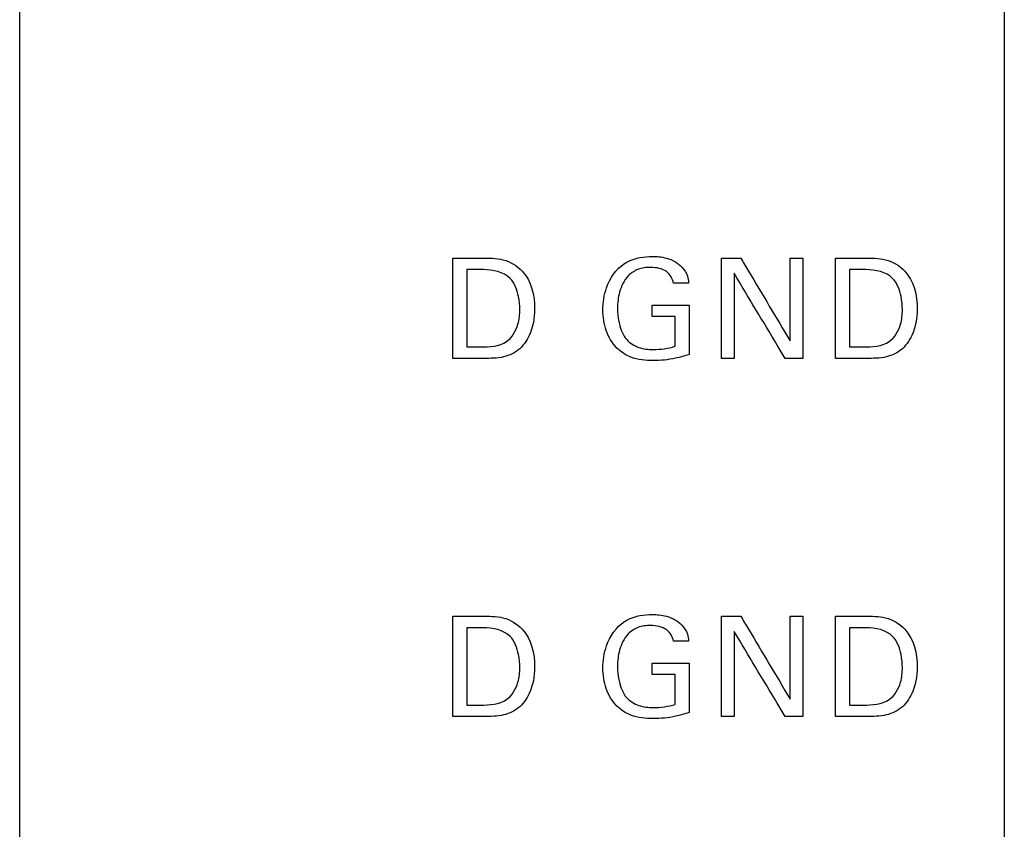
# Model space of a CAD drawing. Header units: inches. Extents: x 0 to 34, y 0 to 22.
# Tile 48 of 119: x 16.778 to 17.319, y 11.013 to 11.459. Entities that reach past the tile are written whole.
import ezdxf

# ---------------------------------------------------------------- set-up
doc = ezdxf.new("R2010")
doc.units = ezdxf.units.IN
doc.header["$LTSCALE"] = 1.87
doc.header["$MEASUREMENT"] = 0
doc.layers.get('0').update_dxf_attribs({"linetype": 'CONTINUOUS'})
doc.layers.add('DATUMCURVES', color=7, linetype='CONTINUOUS')

msp = doc.modelspace()

# ---------------------------------------------------------------- linework, layer by layer
at = {"color": 7, "linetype": 'CONTINUOUS'}
msp.add_line((17.3195, 16.14286), (17.3195, 10.09892), dxfattribs=at)
at = {"layer": 'DATUMCURVES', "color": 40, "linetype": 'CONTINUOUS'}
for points, knots in [([(16.77767, 9.67665, 0.8645), (16.77767, 10.10206, 0.8645), (16.77767, 12.82468, 0.8645), (16.77767, 15.5473, 0.8645), (16.77767, 17.84451, 0.8645)], [0, 0, 0, 0, 0.15625, 1, 1, 1, 1]), ([(17.01606, 11.3274, 0.8645), (17.01689, 11.3274, 0.8645), (17.02221, 11.3274, 0.8645), (17.02753, 11.3274, 0.8645), (17.03202, 11.3274, 0.8645)], [0, 0, 0, 0, 0.15625, 1, 1, 1, 1]), ([(17.01606, 11.27225, 0.8645), (17.01606, 11.27512, 0.8645), (17.01606, 11.2935, 0.8645), (17.01606, 11.31189, 0.8645), (17.01606, 11.3274, 0.8645)], [0, 0, 0, 0, 0.15625, 1, 1, 1, 1]), ([(17.03202, 11.3274, 0.8645), (17.0359, 11.3274, 0.8645), (17.04404, 11.32755, 0.8645), (17.05821, 11.31929, 0.8645), (17.06232, 11.30153, 0.8645), (17.05955, 11.28599, 0.8645), (17.05257, 11.276, 0.8645), (17.04238, 11.272, 0.8645), (17.03529, 11.27225, 0.8645), (17.03156, 11.27225, 0.8645)], [0, 0, 0, 0, 0.126377, 0.260576, 0.498771, 0.659794, 0.770307, 0.878599, 1, 1, 1, 1]), ([(17.09863, 11.2989, 0.8645), (17.09863, 11.30302, 0.8645), (17.10002, 11.31266, 0.8645), (17.1077, 11.32421, 0.8645), (17.11826, 11.32793, 0.8645), (17.12481, 11.32839, 0.8645), (17.12967, 11.32821, 0.8645), (17.13548, 11.32719, 0.8645), (17.14157, 11.32387, 0.8645), (17.14527, 11.31822, 0.8645), (17.14567, 11.31496, 0.8645), (17.14577, 11.31364, 0.8645)], [0, 0, 0, 0, 0.170845, 0.400083, 0.528667, 0.621339, 0.671721, 0.730142, 0.865816, 0.945192, 1, 1, 1, 1]), ([(17.16387, 11.27225, 0.8645), (17.16387, 11.27512, 0.8645), (17.16387, 11.2935, 0.8645), (17.16387, 11.31189, 0.8645), (17.16387, 11.3274, 0.8645)], [0, 0, 0, 0, 0.15625, 1, 1, 1, 1]), ([(17.17448, 11.3274, 0.8645), (17.17589, 11.32502, 0.8645), (17.18493, 11.30982, 0.8645), (17.19398, 11.29462, 0.8645), (17.20161, 11.2818, 0.8645)], [0, 0, 0, 0, 0.15625, 1, 1, 1, 1]), ([(17.20161, 11.2818, 0.8645), (17.20161, 11.28417, 0.8645), (17.20161, 11.29937, 0.8645), (17.20161, 11.31457, 0.8645), (17.20161, 11.3274, 0.8645)], [0, 0, 0, 0, 0.15625, 1, 1, 1, 1]), ([(17.20863, 11.3274, 0.8645), (17.20863, 11.32452, 0.8645), (17.20863, 11.30614, 0.8645), (17.20863, 11.28776, 0.8645), (17.20863, 11.27225, 0.8645)], [0, 0, 0, 0, 0.15625, 1, 1, 1, 1]), ([(17.22658, 11.3274, 0.8645), (17.22741, 11.3274, 0.8645), (17.23273, 11.3274, 0.8645), (17.23805, 11.3274, 0.8645), (17.24254, 11.3274, 0.8645)], [0, 0, 0, 0, 0.15625, 1, 1, 1, 1]), ([(17.22658, 11.27225, 0.8645), (17.22658, 11.27512, 0.8645), (17.22658, 11.2935, 0.8645), (17.22658, 11.31189, 0.8645), (17.22658, 11.3274, 0.8645)], [0, 0, 0, 0, 0.15625, 1, 1, 1, 1]), ([(17.24254, 11.3274, 0.8645), (17.24642, 11.3274, 0.8645), (17.25456, 11.32756, 0.8645), (17.26873, 11.31929, 0.8645), (17.27285, 11.30154, 0.8645), (17.27008, 11.28599, 0.8645), (17.2631, 11.276, 0.8645), (17.25291, 11.272, 0.8645), (17.24582, 11.27225, 0.8645), (17.24209, 11.27225, 0.8645)], [0, 0, 0, 0, 0.126482, 0.260576, 0.498803, 0.659815, 0.770321, 0.878606, 1, 1, 1, 1]), ([(17.0237, 11.32105, 0.8645), (17.0237, 11.31883, 0.8645), (17.0237, 11.30465, 0.8645), (17.0237, 11.29047, 0.8645), (17.0237, 11.2785, 0.8645)], [0, 0, 0, 0, 0.15625, 1, 1, 1, 1]), ([(17.05287, 11.29905, 0.8645), (17.05287, 11.30147, 0.8645), (17.05228, 11.30746, 0.8645), (17.0482, 11.31896, 0.8645), (17.03801, 11.32105, 0.8645), (17.03286, 11.32105, 0.8645)], [0, 0, 0, 0, 0.215458, 0.541922, 1, 1, 1, 1]), ([(17.13744, 11.31364, 0.8645), (17.13705, 11.31603, 0.8645), (17.13388, 11.32132, 0.8645), (17.12555, 11.32264, 0.8645), (17.11798, 11.32179, 0.8645), (17.11112, 11.31722, 0.8645), (17.10739, 11.30918, 0.8645), (17.10636, 11.30036, 0.8645), (17.10689, 11.29496, 0.8645), (17.10738, 11.29251, 0.8645)], [0, 0, 0, 0, 0.128952, 0.289462, 0.416759, 0.531059, 0.710474, 0.868159, 1, 1, 1, 1]), ([(17.19885, 11.27225, 0.8645), (17.19739, 11.27469, 0.8645), (17.18805, 11.29029, 0.8645), (17.1787, 11.3059, 0.8645), (17.17082, 11.31907, 0.8645)], [0, 0, 0, 0, 0.15625, 1, 1, 1, 1]), ([(17.17082, 11.31907, 0.8645), (17.17082, 11.31663, 0.8645), (17.17082, 11.30102, 0.8645), (17.17082, 11.28542, 0.8645), (17.17082, 11.27225, 0.8645)], [0, 0, 0, 0, 0.15625, 1, 1, 1, 1]), ([(17.23423, 11.32105, 0.8645), (17.23423, 11.31883, 0.8645), (17.23423, 11.30465, 0.8645), (17.23423, 11.29047, 0.8645), (17.23423, 11.2785, 0.8645)], [0, 0, 0, 0, 0.15625, 1, 1, 1, 1]), ([(17.2634, 11.29905, 0.8645), (17.2634, 11.30147, 0.8645), (17.26281, 11.30746, 0.8645), (17.25873, 11.31897, 0.8645), (17.24853, 11.32105, 0.8645), (17.24338, 11.32105, 0.8645)], [0, 0, 0, 0, 0.215382, 0.541731, 1, 1, 1, 1]), ([(17.03118, 11.2785, 0.8645), (17.0361, 11.2785, 0.8645), (17.04593, 11.279, 0.8645), (17.0523, 11.28992, 0.8645), (17.05287, 11.29637, 0.8645), (17.05287, 11.29905, 0.8645)], [0, 0, 0, 0, 0.43171, 0.765023, 1, 1, 1, 1]), ([(17.146, 11.27438, 0.8645), (17.14354, 11.27356, 0.8645), (17.13711, 11.27171, 0.8645), (17.1263, 11.27058, 0.8645), (17.11481, 11.27176, 0.8645), (17.10523, 11.27783, 0.8645), (17.09973, 11.28739, 0.8645), (17.09863, 11.29506, 0.8645), (17.09863, 11.2989, 0.8645)], [0, 0, 0, 0, 0.120868, 0.31037, 0.504525, 0.645832, 0.821392, 1, 1, 1, 1]), ([(17.12575, 11.30157, 0.8645), (17.1268, 11.30157, 0.8645), (17.13355, 11.30157, 0.8645), (17.1403, 11.30157, 0.8645), (17.146, 11.30157, 0.8645)], [0, 0, 0, 0, 0.15625, 1, 1, 1, 1]), ([(17.146, 11.30157, 0.8645), (17.146, 11.30015, 0.8645), (17.146, 11.29109, 0.8645), (17.146, 11.28203, 0.8645), (17.146, 11.27438, 0.8645)], [0, 0, 0, 0, 0.15625, 1, 1, 1, 1]), ([(17.24171, 11.2785, 0.8645), (17.24663, 11.2785, 0.8645), (17.25646, 11.279, 0.8645), (17.26283, 11.28992, 0.8645), (17.2634, 11.29637, 0.8645), (17.2634, 11.29905, 0.8645)], [0, 0, 0, 0, 0.431688, 0.765013, 1, 1, 1, 1]), ([(17.10738, 11.29251, 0.8645), (17.10747, 11.2921, 0.8645), (17.10825, 11.28852, 0.8645), (17.11053, 11.28236, 0.8645), (17.11826, 11.27767, 0.8645), (17.1277, 11.27673, 0.8645), (17.13448, 11.27771, 0.8645), (17.13835, 11.27888, 0.8645)], [0, 0, 0, 0, 0.031756, 0.278581, 0.480544, 0.689085, 1, 1, 1, 1]), ([(17.13835, 11.27888, 0.8645), (17.13835, 11.27973, 0.8645), (17.13835, 11.28518, 0.8645), (17.13835, 11.29064, 0.8645), (17.13835, 11.29524, 0.8645)], [0, 0, 0, 0, 0.15625, 1, 1, 1, 1]), ([(17.03156, 11.27225, 0.8645), (17.03076, 11.27225, 0.8645), (17.02559, 11.27225, 0.8645), (17.02042, 11.27225, 0.8645), (17.01606, 11.27225, 0.8645)], [0, 0, 0, 0, 0.15625, 1, 1, 1, 1]), ([(17.24209, 11.27225, 0.8645), (17.24129, 11.27225, 0.8645), (17.23611, 11.27225, 0.8645), (17.23094, 11.27225, 0.8645), (17.22658, 11.27225, 0.8645)], [0, 0, 0, 0, 0.15625, 1, 1, 1, 1]), ([(17.01606, 11.13039, 0.8645), (17.01689, 11.13039, 0.8645), (17.02221, 11.13039, 0.8645), (17.02753, 11.13039, 0.8645), (17.03202, 11.13039, 0.8645)], [0, 0, 0, 0, 0.15625, 1, 1, 1, 1]), ([(17.01606, 11.07524, 0.8645), (17.01606, 11.07811, 0.8645), (17.01606, 11.09649, 0.8645), (17.01606, 11.11488, 0.8645), (17.01606, 11.13039, 0.8645)], [0, 0, 0, 0, 0.15625, 1, 1, 1, 1]), ([(17.03202, 11.13039, 0.8645), (17.0359, 11.13039, 0.8645), (17.04404, 11.13055, 0.8645), (17.05821, 11.1223, 0.8645), (17.06232, 11.10453, 0.8645), (17.05955, 11.08899, 0.8645), (17.05257, 11.07899, 0.8645), (17.04238, 11.07499, 0.8645), (17.03529, 11.07524, 0.8645), (17.03156, 11.07524, 0.8645)], [0, 0, 0, 0, 0.126368, 0.260491, 0.498656, 0.65975, 0.770321, 0.878607, 1, 1, 1, 1]), ([(17.09863, 11.1019, 0.8645), (17.09863, 11.10602, 0.8645), (17.10003, 11.11566, 0.8645), (17.1077, 11.12722, 0.8645), (17.11826, 11.13093, 0.8645), (17.12481, 11.1314, 0.8645), (17.12967, 11.13121, 0.8645), (17.13549, 11.1302, 0.8645), (17.14156, 11.12686, 0.8645), (17.14527, 11.12122, 0.8645), (17.14567, 11.11796, 0.8645), (17.14577, 11.11665, 0.8645)], [0, 0, 0, 0, 0.170802, 0.400119, 0.528692, 0.621382, 0.671769, 0.730202, 0.865976, 0.94528, 1, 1, 1, 1]), ([(17.16387, 11.07524, 0.8645), (17.16387, 11.07811, 0.8645), (17.16387, 11.09649, 0.8645), (17.16387, 11.11488, 0.8645), (17.16387, 11.13039, 0.8645)], [0, 0, 0, 0, 0.15625, 1, 1, 1, 1]), ([(17.17448, 11.13039, 0.8645), (17.17589, 11.12801, 0.8645), (17.18493, 11.11281, 0.8645), (17.19398, 11.09761, 0.8645), (17.20161, 11.08479, 0.8645)], [0, 0, 0, 0, 0.15625, 1, 1, 1, 1]), ([(17.20161, 11.08479, 0.8645), (17.20161, 11.08716, 0.8645), (17.20161, 11.10236, 0.8645), (17.20161, 11.11756, 0.8645), (17.20161, 11.13039, 0.8645)], [0, 0, 0, 0, 0.15625, 1, 1, 1, 1]), ([(17.20863, 11.13039, 0.8645), (17.20863, 11.12752, 0.8645), (17.20863, 11.10913, 0.8645), (17.20863, 11.09075, 0.8645), (17.20863, 11.07524, 0.8645)], [0, 0, 0, 0, 0.15625, 1, 1, 1, 1]), ([(17.22658, 11.13039, 0.8645), (17.22741, 11.13039, 0.8645), (17.23273, 11.13039, 0.8645), (17.23805, 11.13039, 0.8645), (17.24254, 11.13039, 0.8645)], [0, 0, 0, 0, 0.15625, 1, 1, 1, 1]), ([(17.22658, 11.07524, 0.8645), (17.22658, 11.07811, 0.8645), (17.22658, 11.09649, 0.8645), (17.22658, 11.11488, 0.8645), (17.22658, 11.13039, 0.8645)], [0, 0, 0, 0, 0.15625, 1, 1, 1, 1]), ([(17.24254, 11.13039, 0.8645), (17.24642, 11.13039, 0.8645), (17.25456, 11.13055, 0.8645), (17.26873, 11.1223, 0.8645), (17.27285, 11.10454, 0.8645), (17.27008, 11.08899, 0.8645), (17.2631, 11.07899, 0.8645), (17.25291, 11.07499, 0.8645), (17.24582, 11.07524, 0.8645), (17.24209, 11.07524, 0.8645)], [0, 0, 0, 0, 0.126473, 0.26049, 0.498688, 0.659771, 0.770336, 0.878614, 1, 1, 1, 1]), ([(17.0237, 11.12405, 0.8645), (17.0237, 11.12184, 0.8645), (17.0237, 11.10766, 0.8645), (17.0237, 11.09347, 0.8645), (17.0237, 11.08151, 0.8645)], [0, 0, 0, 0, 0.15625, 1, 1, 1, 1]), ([(17.05287, 11.10205, 0.8645), (17.05287, 11.10447, 0.8645), (17.05229, 11.11046, 0.8645), (17.04819, 11.12195, 0.8645), (17.03801, 11.12405, 0.8645), (17.03286, 11.12405, 0.8645)], [0, 0, 0, 0, 0.215461, 0.541679, 1, 1, 1, 1]), ([(17.13744, 11.11665, 0.8645), (17.13705, 11.11904, 0.8645), (17.13388, 11.12432, 0.8645), (17.12555, 11.12564, 0.8645), (17.11798, 11.12479, 0.8645), (17.11112, 11.12023, 0.8645), (17.10739, 11.11218, 0.8645), (17.10636, 11.10336, 0.8645), (17.10689, 11.09796, 0.8645), (17.10738, 11.0955, 0.8645)], [0, 0, 0, 0, 0.128929, 0.289411, 0.416686, 0.530966, 0.710423, 0.867999, 1, 1, 1, 1]), ([(17.23423, 11.12405, 0.8645), (17.23423, 11.12184, 0.8645), (17.23423, 11.10766, 0.8645), (17.23423, 11.09347, 0.8645), (17.23423, 11.08151, 0.8645)], [0, 0, 0, 0, 0.15625, 1, 1, 1, 1]), ([(17.2634, 11.10205, 0.8645), (17.2634, 11.10447, 0.8645), (17.26282, 11.11046, 0.8645), (17.25872, 11.12196, 0.8645), (17.24853, 11.12405, 0.8645), (17.24338, 11.12405, 0.8645)], [0, 0, 0, 0, 0.215385, 0.541488, 1, 1, 1, 1]), ([(17.19885, 11.07524, 0.8645), (17.19739, 11.07768, 0.8645), (17.18805, 11.09328, 0.8645), (17.1787, 11.10889, 0.8645), (17.17082, 11.12206, 0.8645)], [0, 0, 0, 0, 0.15625, 1, 1, 1, 1]), ([(17.17082, 11.12206, 0.8645), (17.17082, 11.11962, 0.8645), (17.17082, 11.10401, 0.8645), (17.17082, 11.08841, 0.8645), (17.17082, 11.07524, 0.8645)], [0, 0, 0, 0, 0.15625, 1, 1, 1, 1]), ([(17.03118, 11.08151, 0.8645), (17.0361, 11.08151, 0.8645), (17.04593, 11.08199, 0.8645), (17.0523, 11.09292, 0.8645), (17.05287, 11.09938, 0.8645), (17.05287, 11.10205, 0.8645)], [0, 0, 0, 0, 0.431502, 0.764888, 1, 1, 1, 1]), ([(17.12575, 11.10458, 0.8645), (17.1268, 11.10458, 0.8645), (17.13355, 11.10458, 0.8645), (17.1403, 11.10458, 0.8645), (17.146, 11.10458, 0.8645)], [0, 0, 0, 0, 0.15625, 1, 1, 1, 1]), ([(17.146, 11.10458, 0.8645), (17.146, 11.10316, 0.8645), (17.146, 11.0941, 0.8645), (17.146, 11.08503, 0.8645), (17.146, 11.07738, 0.8645)], [0, 0, 0, 0, 0.15625, 1, 1, 1, 1]), ([(17.24171, 11.08151, 0.8645), (17.24663, 11.08151, 0.8645), (17.25646, 11.08199, 0.8645), (17.26283, 11.09292, 0.8645), (17.2634, 11.09938, 0.8645), (17.2634, 11.10205, 0.8645)], [0, 0, 0, 0, 0.431479, 0.764879, 1, 1, 1, 1]), ([(17.146, 11.07738, 0.8645), (17.14354, 11.07656, 0.8645), (17.13711, 11.07472, 0.8645), (17.1263, 11.07359, 0.8645), (17.11481, 11.07477, 0.8645), (17.10523, 11.08083, 0.8645), (17.09972, 11.0904, 0.8645), (17.09863, 11.09807, 0.8645), (17.09863, 11.1019, 0.8645)], [0, 0, 0, 0, 0.120866, 0.310366, 0.504519, 0.645835, 0.821245, 1, 1, 1, 1]), ([(17.13835, 11.08189, 0.8645), (17.13835, 11.08274, 0.8645), (17.13835, 11.08818, 0.8645), (17.13835, 11.09363, 0.8645), (17.13835, 11.09823, 0.8645)], [0, 0, 0, 0, 0.15625, 1, 1, 1, 1]), ([(17.10738, 11.0955, 0.8645), (17.10747, 11.0951, 0.8645), (17.10825, 11.09151, 0.8645), (17.11053, 11.08535, 0.8645), (17.11826, 11.08067, 0.8645), (17.1277, 11.07974, 0.8645), (17.13448, 11.08072, 0.8645), (17.13835, 11.08189, 0.8645)], [0, 0, 0, 0, 0.031802, 0.278676, 0.480551, 0.689073, 1, 1, 1, 1]), ([(17.03156, 11.07524, 0.8645), (17.03076, 11.07524, 0.8645), (17.02559, 11.07524, 0.8645), (17.02042, 11.07524, 0.8645), (17.01606, 11.07524, 0.8645)], [0, 0, 0, 0, 0.15625, 1, 1, 1, 1]), ([(17.24209, 11.07524, 0.8645), (17.24129, 11.07524, 0.8645), (17.23611, 11.07524, 0.8645), (17.23094, 11.07524, 0.8645), (17.22658, 11.07524, 0.8645)], [0, 0, 0, 0, 0.15625, 1, 1, 1, 1])]:
    msp.add_open_spline(points, degree=3, knots=knots, dxfattribs=at)
for points in [[(17.16387, 11.3274, 0.8645), (17.16741, 11.3274, 0.8645), (17.17094, 11.3274, 0.8645), (17.17448, 11.3274, 0.8645)], [(17.20161, 11.3274, 0.8645), (17.20395, 11.3274, 0.8645), (17.20629, 11.3274, 0.8645), (17.20863, 11.3274, 0.8645)], [(17.03286, 11.32105, 0.8645), (17.02981, 11.32105, 0.8645), (17.02675, 11.32105, 0.8645), (17.0237, 11.32105, 0.8645)], [(17.24338, 11.32105, 0.8645), (17.24033, 11.32105, 0.8645), (17.23728, 11.32105, 0.8645), (17.23423, 11.32105, 0.8645)], [(17.14577, 11.31364, 0.8645), (17.14299, 11.31364, 0.8645), (17.14021, 11.31364, 0.8645), (17.13744, 11.31364, 0.8645)], [(17.12575, 11.29524, 0.8645), (17.12575, 11.29735, 0.8645), (17.12575, 11.29946, 0.8645), (17.12575, 11.30157, 0.8645)], [(17.13835, 11.29524, 0.8645), (17.13415, 11.29524, 0.8645), (17.12995, 11.29524, 0.8645), (17.12575, 11.29524, 0.8645)], [(17.0237, 11.2785, 0.8645), (17.02619, 11.2785, 0.8645), (17.02869, 11.2785, 0.8645), (17.03118, 11.2785, 0.8645)], [(17.23423, 11.2785, 0.8645), (17.23672, 11.2785, 0.8645), (17.23922, 11.2785, 0.8645), (17.24171, 11.2785, 0.8645)], [(17.17082, 11.27225, 0.8645), (17.1685, 11.27225, 0.8645), (17.16619, 11.27225, 0.8645), (17.16387, 11.27225, 0.8645)], [(17.20863, 11.27225, 0.8645), (17.20537, 11.27225, 0.8645), (17.20211, 11.27225, 0.8645), (17.19885, 11.27225, 0.8645)], [(17.16387, 11.13039, 0.8645), (17.16741, 11.13039, 0.8645), (17.17094, 11.13039, 0.8645), (17.17448, 11.13039, 0.8645)], [(17.20161, 11.13039, 0.8645), (17.20395, 11.13039, 0.8645), (17.20629, 11.13039, 0.8645), (17.20863, 11.13039, 0.8645)], [(17.03286, 11.12405, 0.8645), (17.02981, 11.12405, 0.8645), (17.02675, 11.12405, 0.8645), (17.0237, 11.12405, 0.8645)], [(17.24338, 11.12405, 0.8645), (17.24033, 11.12405, 0.8645), (17.23728, 11.12405, 0.8645), (17.23423, 11.12405, 0.8645)], [(17.14577, 11.11665, 0.8645), (17.14299, 11.11665, 0.8645), (17.14021, 11.11665, 0.8645), (17.13744, 11.11665, 0.8645)], [(17.12575, 11.09823, 0.8645), (17.12575, 11.10035, 0.8645), (17.12575, 11.10246, 0.8645), (17.12575, 11.10458, 0.8645)], [(17.13835, 11.09823, 0.8645), (17.13415, 11.09823, 0.8645), (17.12995, 11.09823, 0.8645), (17.12575, 11.09823, 0.8645)], [(17.0237, 11.08151, 0.8645), (17.02619, 11.08151, 0.8645), (17.02869, 11.08151, 0.8645), (17.03118, 11.08151, 0.8645)], [(17.23423, 11.08151, 0.8645), (17.23672, 11.08151, 0.8645), (17.23922, 11.08151, 0.8645), (17.24171, 11.08151, 0.8645)], [(17.17082, 11.07524, 0.8645), (17.1685, 11.07524, 0.8645), (17.16619, 11.07524, 0.8645), (17.16387, 11.07524, 0.8645)], [(17.20863, 11.07524, 0.8645), (17.20537, 11.07524, 0.8645), (17.20211, 11.07524, 0.8645), (17.19885, 11.07524, 0.8645)]]:
    msp.add_open_spline(points, degree=3, dxfattribs=at)

doc.saveas('drawing.dxf')
